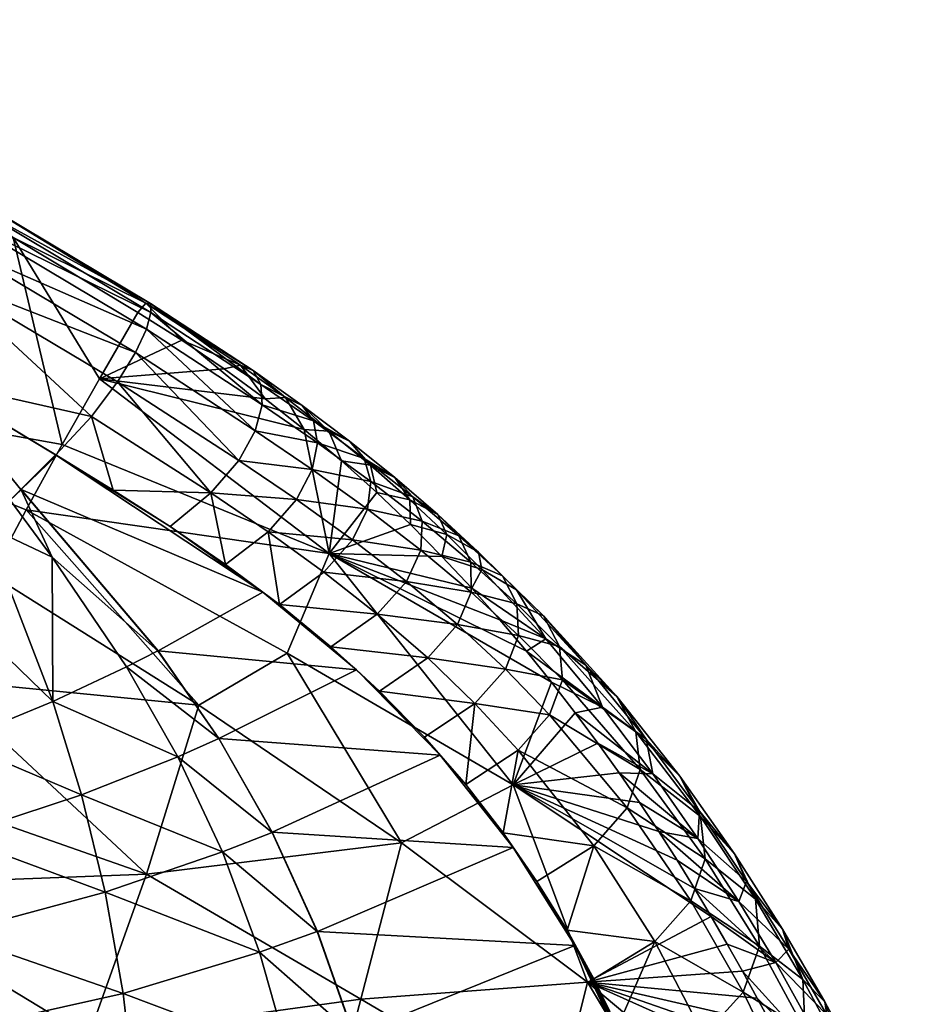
# Model space of a CAD drawing. Header units: millimetres. Extents: x -296 to 288, y -759 to -173.
# Tile 224 of 224: x 193 to 213, y -239 to -217. Entities that reach past the tile are written whole.
import ezdxf

# ---------------------------------------------------------------- set-up
doc = ezdxf.new("R2010")
doc.units = ezdxf.units.MM
doc.header["$MEASUREMENT"] = 0
doc.layers.add('Výchozí', color=7, linetype='Continuous', true_color=0x000000)

msp = doc.modelspace()

# ---------------------------------------------------------------- meshes
at = {"layer": 'Výchozí'}
mesh = msp.add_polyface(dxfattribs=at)
corners = [(194.83, -224.741, 190.347), (192.901, -221.583, 196.052), (195.689, -223.26, 196.048), (185.852, -224.746, 174.053), (193.999, -226.21, 184.517), (187.276, -218.312, 196.058), (190.097, -219.934, 196.055), (192.901, -221.583, 196.052), (187.276, -218.312, 196.058), (184.439, -216.718, 196.061), (193.195, -227.668, 178.562), (192.419, -229.117, 172.486), (191.215, -231.455, 162.347), (183.277, -230.153, 150.411), (190.085, -233.77, 151.921), (189.029, -236.064, 141.226), (181.078, -235.428, 125.368), (188.048, -238.339, 130.283), (187.143, -240.597, 119.111), (188.048, -238.339, 130.283), (189.029, -236.064, 141.226), (190.085, -233.77, 151.921), (191.215, -231.455, 162.347), (193.195, -227.668, 178.562), (178.975, -220.922, 173.978), (184.439, -216.718, 196.061), (186.312, -242.841, 107.729), (185.558, -245.073, 96.159), (179.261, -240.596, 99.162), (184.881, -247.294, 84.418), (186.77, -233.642, 199.309), (176.011, -226.33, 199.792), (185.864, -234.593, 198.885), (187.689, -232.686, 199.688), (188.619, -231.724, 200.021), (189.56, -230.759, 200.308), (190.429, -229.873, 200.531), (178.928, -222.942, 200.641), (190.456, -229.846, 200.537), (191.307, -228.984, 200.715), (191.36, -228.931, 200.725), (191.535, -228.754, 200.756), (192.272, -228.014, 200.871), (188.302, -223.138, 201.034), (192.272, -228.014, 200.871), (192.834, -227.451, 200.941), (191.36, -228.931, 200.725), (191.535, -228.754, 200.756), (191.085, -224.774, 201.031), (193.075, -227.211, 200.965), (192.834, -227.451, 200.941), (193.076, -227.21, 200.966), (193.849, -226.441, 201.027), (193.852, -226.438, 201.027), (185.504, -221.529, 201.037), (191.307, -228.984, 200.715), (193.476, -242.864, 126.003), (194.581, -239.429, 141.688), (199.657, -242.426, 143.224), (192.529, -246.174, 110.315), (198.819, -246.065, 127.598), (191.215, -231.455, 162.347), (192.419, -229.117, 172.486), (197.049, -232.027, 172.486), (195.88, -235.802, 157.528), (189.029, -236.064, 141.226), (190.085, -233.77, 151.921), (187.143, -240.597, 119.111), (188.048, -238.339, 130.283), (186.312, -242.841, 107.729), (185.558, -245.073, 96.159), (196.665, -223.876, 196.001), (194.83, -224.741, 190.347), (195.689, -223.26, 196.048), (197.612, -224.52, 195.863), (199.959, -228.643, 188.582), (199.02, -230.87, 180.124), (193.195, -227.668, 178.562), (193.999, -226.21, 184.517), (197.049, -232.027, 172.486), (192.419, -229.117, 172.486)]
mesh.append_faces([[corners[k] for k in face] for face in [(0, 1, 2, 2), (3, 1, 4, 4), (4, 1, 0, 0), (5, 6, 3, 3), (6, 7, 3, 3), (8, 3, 9, 9), (3, 10, 11, 11), (3, 11, 12, 12), (13, 14, 15, 15), (16, 17, 18, 18), (19, 16, 20, 20), (21, 13, 22, 22), (4, 23, 3, 3), (24, 25, 3, 3), (26, 16, 18, 18), (16, 13, 15, 15), (27, 28, 26, 26), (3, 12, 13, 13), (29, 28, 27, 27), (30, 31, 32, 32), (33, 31, 30, 30), (31, 34, 35, 35), (35, 36, 37, 37), (38, 37, 36, 36), (31, 33, 34, 34), (37, 39, 40, 40), (41, 42, 37, 37), (43, 44, 45, 45), (37, 46, 47, 47), (48, 43, 45, 45), (49, 48, 50, 50), (48, 49, 51, 51), (48, 51, 52, 52), (52, 53, 48, 48), (43, 37, 42, 42), (37, 43, 54, 54), (38, 55, 37, 37), (56, 57, 58, 58), (59, 56, 60, 60), (61, 62, 63, 63), (61, 63, 64, 64), (64, 57, 65, 65), (64, 65, 66, 66), (67, 68, 56, 56), (68, 65, 57, 57), (68, 57, 56, 56), (56, 59, 69, 69), (56, 69, 67, 67), (61, 64, 66, 66), (70, 69, 59, 59), (71, 72, 73, 73), (71, 74, 72, 72), (75, 76, 77, 77), (75, 77, 78, 78), (79, 80, 77, 77)]])
mesh = msp.add_polyface(dxfattribs=at)
corners = [(192.901, -221.583, 196.052), (195.861, -223.052, 197.215), (195.689, -223.26, 196.048), (191.988, -220.684, 198.235), (191.999, -220.885, 199.108), (195.979, -223.255, 199.112), (195.966, -223.057, 198.239), (191.898, -221.259, 199.827), (195.877, -223.627, 199.829), (195.979, -223.255, 199.112), (195.861, -223.052, 197.215), (191.662, -221.787, 200.385), (195.877, -223.627, 199.829), (195.636, -224.152, 200.385), (191.268, -222.447, 200.776), (195.234, -224.809, 200.774), (195.636, -224.152, 200.385), (194.648, -225.578, 200.99), (195.234, -224.809, 200.774), (191.085, -224.774, 201.031), (194.648, -225.578, 200.99), (193.852, -226.438, 201.027), (199.228, -227.436, 200.695), (197.937, -226.564, 200.779), (197.314, -227.288, 200.987), (194.648, -225.578, 200.99), (193.852, -226.438, 201.027), (195.136, -227.227, 201.019), (195.234, -224.809, 200.774), (198.308, -225.898, 200.374), (195.636, -224.152, 200.385), (195.877, -223.627, 199.829), (198.462, -225.321, 199.785), (195.979, -223.255, 199.112), (198.435, -224.864, 199.026), (195.861, -223.052, 197.215), (195.966, -223.057, 198.239), (198.261, -224.557, 198.111), (197.975, -224.433, 197.052), (196.665, -223.876, 196.001), (195.689, -223.26, 196.048), (198.526, -225.188, 195.636), (197.612, -224.52, 195.863), (193.867, -226.452, 201.027), (195.136, -227.227, 201.019), (193.852, -226.438, 201.027), (193.08, -227.215, 200.965), (193.849, -226.441, 201.027), (193.076, -227.21, 200.966)]
mesh.append_faces([[corners[k] for k in face] for face in [(0, 1, 2, 2), (1, 0, 3, 3), (4, 5, 6, 6), (4, 6, 3, 3), (7, 8, 9, 9), (7, 9, 4, 4), (6, 10, 3, 3), (8, 7, 11, 11), (12, 11, 13, 13), (14, 15, 16, 16), (14, 16, 11, 11), (17, 18, 14, 14), (17, 14, 19, 19), (20, 19, 21, 21), (22, 23, 24, 24), (25, 26, 27, 27), (27, 24, 25, 25), (24, 23, 28, 28), (24, 28, 25, 25), (23, 29, 30, 30), (23, 30, 28, 28), (31, 30, 29, 29), (31, 29, 32, 32), (33, 31, 32, 32), (33, 32, 34, 34), (35, 36, 37, 37), (35, 37, 38, 38), (36, 33, 34, 34), (36, 34, 37, 37), (39, 35, 38, 38), (40, 35, 39, 39), (38, 41, 42, 42), (42, 39, 38, 38), (43, 44, 45, 45), (46, 43, 47, 47), (45, 47, 43, 43), (48, 46, 47, 47)]])
mesh = msp.add_polyface(dxfattribs=at)
corners = [(204.269, -245.183, 145.456), (204.992, -241.141, 161.185), (208.902, -243.523, 163.892), (199.657, -242.426, 143.224), (200.662, -238.596, 159.007), (194.581, -239.429, 141.688), (195.88, -235.802, 157.528), (198.819, -246.065, 127.598), (193.476, -242.864, 126.003), (205.725, -238.219, 172.486), (209.703, -241.558, 172.486), (211.95, -243.646, 172.486), (212.53, -245.043, 169.829), (213.064, -246.405, 167.144), (211.95, -243.646, 172.486), (201.57, -235.104, 172.486), (197.049, -232.027, 172.486), (201.57, -235.104, 172.486), (205.725, -238.219, 172.486), (204.067, -233.806, 182.093), (199.02, -230.87, 180.124), (199.959, -228.643, 188.582), (204.361, -230.821, 191.407), (203.769, -230.121, 192.108), (203.141, -229.416, 192.772), (202.475, -228.706, 193.393), (203.769, -230.121, 192.108), (204.922, -231.514, 190.673), (205.954, -232.876, 189.12), (206.43, -233.544, 188.308), (206.883, -234.203, 187.476), (204.922, -231.514, 190.673), (205.452, -232.199, 189.91), (205.954, -232.876, 189.12), (207.313, -234.853, 186.624), (198.526, -225.188, 195.636), (194.83, -224.741, 190.347), (197.612, -224.52, 195.863), (199.401, -225.875, 195.327), (201.023, -227.282, 194.484), (201.77, -227.994, 193.967), (202.475, -228.706, 193.393), (200.234, -226.574, 194.94), (201.023, -227.282, 194.484), (193.999, -226.21, 184.517), (200.234, -226.574, 194.94), (199.401, -225.875, 195.327), (207.724, -235.495, 185.756), (210.13, -239.749, 179.326), (210.42, -240.326, 178.369), (205.725, -238.219, 172.486), (209.514, -238.574, 181.216), (209.829, -239.165, 180.276), (210.13, -239.749, 179.326), (209.703, -241.558, 172.486), (210.42, -240.326, 178.369), (210.699, -240.895, 177.404), (211.717, -243.108, 173.481), (211.476, -242.564, 174.47), (211.95, -243.646, 172.486), (210.967, -241.458, 176.432), (211.226, -242.014, 175.454), (211.476, -242.564, 174.47), (210.967, -241.458, 176.432), (208.115, -236.128, 184.873), (208.488, -236.752, 183.976), (201.57, -235.104, 172.486), (197.049, -232.027, 172.486), (193.195, -227.668, 178.562), (208.115, -236.128, 184.873), (208.845, -237.367, 183.067), (209.187, -237.974, 182.147), (209.514, -238.574, 181.216), (208.488, -236.752, 183.976), (208.845, -237.367, 183.067)]
mesh.append_faces([[corners[k] for k in face] for face in [(0, 1, 2, 2), (3, 4, 1, 1), (3, 1, 0, 0), (5, 6, 4, 4), (5, 4, 3, 3), (7, 3, 0, 0), (8, 3, 7, 7), (2, 9, 10, 10), (2, 11, 12, 12), (2, 12, 13, 13), (10, 14, 2, 2), (1, 9, 2, 2), (15, 6, 16, 16), (17, 18, 4, 4), (18, 1, 4, 4), (15, 4, 6, 6), (19, 20, 21, 21), (22, 21, 23, 23), (24, 21, 25, 25), (24, 26, 21, 21), (27, 21, 22, 22), (28, 29, 19, 19), (29, 30, 19, 19), (31, 32, 19, 19), (32, 33, 19, 19), (21, 27, 19, 19), (19, 30, 34, 34), (35, 36, 37, 37), (36, 35, 38, 38), (21, 39, 40, 40), (41, 21, 40, 40), (42, 43, 21, 21), (21, 36, 38, 38), (44, 36, 21, 21), (45, 21, 46, 46), (19, 34, 47, 47), (48, 49, 50, 50), (51, 52, 50, 50), (50, 52, 53, 53), (54, 55, 56, 56), (57, 54, 58, 58), (59, 54, 57, 57), (54, 60, 61, 61), (62, 54, 61, 61), (56, 63, 54, 54), (50, 49, 54, 54), (19, 64, 65, 65), (20, 19, 66, 66), (67, 68, 20, 20), (65, 50, 19, 19), (69, 19, 47, 47), (50, 70, 71, 71), (72, 50, 71, 71), (19, 50, 66, 66), (66, 67, 20, 20), (73, 74, 50, 50)]])
mesh = msp.add_polyface(dxfattribs=at)
corners = [(199.581, -226.763, 200.272), (198.308, -225.898, 200.374), (197.937, -226.564, 200.779), (199.228, -227.436, 200.695), (199.694, -226.167, 199.658), (198.462, -225.321, 199.785), (199.606, -225.681, 198.871), (198.435, -224.864, 199.026), (199.356, -225.334, 197.926), (198.261, -224.557, 198.111), (198.983, -225.16, 196.842), (197.975, -224.433, 197.052), (200.815, -227.649, 200.091), (200.886, -227.033, 199.451), (200.737, -226.517, 198.634), (200.411, -226.131, 197.66), (199.951, -225.906, 196.551), (202.031, -227.923, 199.158), (201.823, -227.374, 198.314), (201.422, -226.945, 197.314), (200.876, -226.669, 196.181), (202.383, -227.774, 196.89), (201.755, -227.441, 195.739), (198.526, -225.188, 195.636), (200.234, -226.574, 194.94), (199.401, -225.875, 195.327), (201.77, -227.994, 193.967), (201.023, -227.282, 194.484)]
mesh.append_faces([[corners[k] for k in face] for face in [(0, 1, 2, 2), (0, 2, 3, 3), (4, 5, 1, 1), (4, 1, 0, 0), (6, 7, 5, 5), (6, 5, 4, 4), (8, 9, 7, 7), (8, 7, 6, 6), (10, 11, 9, 9), (10, 9, 8, 8), (12, 0, 3, 3), (13, 4, 0, 0), (13, 0, 12, 12), (14, 6, 4, 4), (14, 4, 13, 13), (15, 8, 6, 6), (15, 6, 14, 14), (16, 10, 8, 8), (16, 8, 15, 15), (17, 13, 12, 12), (18, 14, 13, 13), (18, 13, 17, 17), (19, 15, 14, 14), (19, 14, 18, 18), (20, 16, 15, 15), (20, 15, 19, 19), (21, 19, 18, 18), (22, 20, 19, 19), (22, 19, 21, 21), (11, 10, 23, 23), (16, 20, 24, 24), (16, 24, 25, 25), (25, 23, 10, 10), (25, 10, 16, 16), (22, 26, 27, 27), (27, 24, 20, 20), (27, 20, 22, 22)]])
mesh = msp.add_polyface(dxfattribs=at)
corners = [(196.404, -228.04, 200.984), (197.314, -227.288, 200.987), (195.136, -227.227, 201.019), (198.848, -229.782, 200.738), (198.596, -228.155, 200.909), (197.646, -228.888, 200.897), (196.134, -230.815, 200.511), (197.492, -232.777, 199.943), (197.496, -232.776, 199.943), (196.137, -230.814, 200.511), (195.435, -231.173, 200.418), (196.581, -233.18, 199.82), (193.788, -231.95, 200.19), (198.477, -229.507, 200.795), (198.848, -229.782, 200.738), (197.646, -228.888, 200.897), (197.646, -228.888, 200.897), (196.404, -228.04, 200.984), (198.477, -229.507, 200.795), (195.136, -227.227, 201.019), (193.867, -226.452, 201.027), (198.477, -229.507, 200.795), (193.867, -226.452, 201.027), (193.08, -227.215, 200.965), (193.079, -227.216, 200.965), (193.773, -228.722, 200.829), (191.565, -229.794, 200.59), (191.621, -232.844, 199.87), (192.272, -228.014, 200.871), (193.076, -227.21, 200.966), (193.075, -227.211, 200.965), (192.834, -227.451, 200.941), (191.535, -228.754, 200.756), (191.106, -233.036, 199.791), (190.95, -233.093, 199.766), (191.28, -229.302, 200.663), (190.456, -229.846, 200.537), (191.106, -233.036, 199.791), (191.36, -228.931, 200.725), (191.36, -228.931, 200.725), (191.307, -228.984, 200.715)]
mesh.append_faces([[corners[k] for k in face] for face in [(0, 1, 2, 2), (3, 4, 5, 5), (5, 4, 1, 1), (5, 1, 0, 0), (6, 7, 8, 8), (6, 8, 9, 9), (10, 11, 7, 7), (10, 7, 6, 6), (12, 11, 10, 10), (13, 14, 15, 15), (16, 17, 18, 18), (19, 20, 17, 17), (21, 22, 23, 23), (21, 23, 9, 9), (18, 17, 20, 20), (23, 24, 6, 6), (23, 6, 9, 9), (25, 10, 6, 6), (26, 27, 12, 12), (10, 25, 12, 12), (25, 28, 12, 12), (29, 30, 24, 24), (29, 24, 23, 23), (25, 6, 24, 24), (31, 24, 30, 30), (26, 12, 28, 28), (28, 25, 31, 31), (32, 26, 28, 28), (24, 31, 25, 25), (33, 27, 26, 26), (34, 35, 36, 36), (26, 34, 37, 37), (35, 34, 26, 26), (26, 38, 35, 35), (35, 39, 40, 40), (35, 40, 36, 36), (26, 32, 38, 38)]])
mesh = msp.add_polyface(dxfattribs=at)
corners = [(199.228, -227.436, 200.695), (197.314, -227.288, 200.987), (198.596, -228.155, 200.909), (200.48, -228.333, 200.533), (199.839, -229.055, 200.756), (200.815, -227.649, 200.091), (201.683, -229.264, 200.282), (201.03, -229.995, 200.513), (202, -228.564, 199.822), (202.031, -227.923, 199.158), (202.823, -230.23, 199.933), (202.158, -230.975, 200.171), (203.127, -229.507, 199.459), (203.12, -228.836, 198.777), (202.855, -228.249, 197.912), (201.823, -227.374, 198.314), (202.383, -227.774, 196.89), (202.586, -228.22, 195.231), (201.755, -227.441, 195.739), (198.848, -229.782, 200.738), (199.997, -230.724, 200.491), (201.079, -231.713, 200.147), (202.085, -232.741, 199.701), (203.21, -231.992, 199.727), (201.77, -227.994, 193.967), (202.475, -228.706, 193.393), (198.688, -234.869, 199.061), (204.063, -235.209, 198.313), (202.435, -233.147, 199.504), (197.496, -232.776, 199.943), (200.565, -231.243, 200.321), (197.492, -232.777, 199.943), (198.683, -234.87, 199.061), (196.137, -230.814, 200.511), (198.477, -229.507, 200.795), (202.085, -232.741, 199.701), (201.079, -231.713, 200.147), (200.565, -231.243, 200.321), (202.435, -233.147, 199.504), (199.997, -230.724, 200.491), (200.565, -231.243, 200.321), (201.079, -231.713, 200.147), (199.997, -230.724, 200.491), (198.848, -229.782, 200.738), (198.477, -229.507, 200.795), (200.565, -231.243, 200.321)]
mesh.append_faces([[corners[k] for k in face] for face in [(0, 1, 2, 2), (3, 0, 2, 2), (3, 2, 4, 4), (5, 0, 3, 3), (6, 3, 4, 4), (6, 4, 7, 7), (8, 5, 3, 3), (8, 3, 6, 6), (9, 5, 8, 8), (10, 6, 7, 7), (10, 7, 11, 11), (12, 8, 6, 6), (13, 9, 8, 8), (14, 15, 9, 9), (16, 15, 14, 14), (17, 18, 16, 16), (19, 4, 2, 2), (19, 20, 7, 7), (19, 7, 4, 4), (20, 21, 11, 11), (20, 11, 7, 7), (21, 22, 23, 23), (21, 23, 11, 11), (18, 17, 24, 24), (17, 25, 24, 24), (26, 27, 28, 28), (29, 26, 28, 28), (29, 28, 30, 30), (31, 32, 26, 26), (33, 29, 30, 30), (33, 30, 34, 34), (35, 36, 37, 37), (35, 37, 38, 38), (39, 40, 41, 41), (42, 43, 44, 44), (42, 44, 45, 45)]])
mesh = msp.add_polyface(dxfattribs=at)
corners = [(203.127, -229.507, 199.459), (201.683, -229.264, 200.282), (202.823, -230.23, 199.933), (203.12, -228.836, 198.777), (202, -228.564, 199.822), (203.127, -229.507, 199.459), (202.855, -228.249, 197.912), (202.031, -227.923, 199.158), (203.891, -231.226, 199.485), (202.158, -230.975, 200.171), (203.21, -231.992, 199.727), (204.184, -230.475, 199.002), (203.891, -231.226, 199.485), (204.145, -229.769, 198.308), (204.184, -230.475, 199.002), (203.828, -229.138, 197.429), (203.29, -228.611, 196.394), (202.383, -227.774, 196.89), (202.586, -228.22, 195.231), (205.167, -231.463, 198.454), (205.101, -230.716, 197.756), (205.167, -231.463, 198.454), (204.74, -230.036, 196.872), (204.142, -229.453, 195.832), (203.368, -229, 194.663), (206.803, -232.624, 196.431), (206.377, -231.836, 195.562), (205.687, -231.133, 194.534), (204.796, -230.551, 193.374), (206.059, -232.075, 191.923), (202.475, -228.706, 193.393), (204.361, -230.821, 191.407), (203.769, -230.121, 192.108), (203.141, -229.416, 192.772), (204.922, -231.514, 190.673)]
mesh.append_faces([[corners[k] for k in face] for face in [(0, 1, 2, 2), (3, 4, 5, 5), (6, 7, 3, 3), (8, 2, 9, 9), (8, 9, 10, 10), (11, 0, 2, 2), (11, 2, 12, 12), (13, 3, 5, 5), (13, 5, 14, 14), (15, 6, 3, 3), (15, 3, 13, 13), (16, 17, 6, 6), (16, 6, 15, 15), (18, 17, 16, 16), (19, 11, 12, 12), (20, 13, 14, 14), (20, 14, 21, 21), (22, 15, 13, 13), (22, 13, 20, 20), (23, 16, 15, 15), (23, 15, 22, 22), (24, 18, 16, 16), (24, 16, 23, 23), (25, 20, 21, 21), (26, 22, 20, 20), (27, 23, 22, 22), (27, 22, 26, 26), (28, 24, 23, 23), (28, 23, 27, 27), (29, 28, 27, 27), (18, 24, 30, 30), (28, 29, 31, 31), (28, 31, 32, 32), (24, 28, 33, 33), (24, 33, 30, 30), (28, 32, 33, 33), (29, 34, 31, 31)]])
mesh = msp.add_polyface(dxfattribs=at)
corners = [(204.879, -232.247, 198.939), (203.891, -231.226, 199.485), (203.21, -231.992, 199.727), (204.179, -233.036, 199.183), (205.167, -231.463, 198.454), (203.891, -231.226, 199.485), (204.879, -232.247, 198.939), (206.609, -234.325, 197.589), (205.862, -235.171, 197.826), (206.902, -233.465, 197.115), (206.609, -234.325, 197.589), (206.803, -232.624, 196.431), (205.167, -231.463, 198.454), (206.377, -231.836, 195.562), (205.101, -230.716, 197.756), (208.351, -235.459, 195.512), (208.248, -234.517, 194.867), (207.788, -233.614, 194.041), (207.037, -232.787, 193.053), (205.687, -231.133, 194.534), (206.059, -232.075, 191.923), (209.009, -235.349, 192.363), (208.223, -234.4, 191.432), (207.183, -233.561, 190.348), (208.19, -235.007, 188.677), (203.008, -233.8, 199.157), (203.844, -234.879, 198.52), (202.085, -232.741, 199.701), (205.452, -232.199, 189.91), (204.922, -231.514, 190.673), (205.954, -232.876, 189.12), (206.43, -233.544, 188.308), (206.883, -234.203, 187.476), (207.313, -234.853, 186.624), (203.008, -233.8, 199.157), (204.063, -235.209, 198.313), (203.844, -234.879, 198.52), (202.435, -233.147, 199.504), (203.008, -233.8, 199.157), (202.085, -232.741, 199.701), (202.435, -233.147, 199.504)]
mesh.append_faces([[corners[k] for k in face] for face in [(0, 1, 2, 2), (0, 2, 3, 3), (4, 5, 6, 6), (7, 0, 3, 3), (7, 3, 8, 8), (9, 4, 6, 6), (9, 6, 10, 10), (11, 12, 9, 9), (13, 14, 11, 11), (15, 9, 10, 10), (16, 11, 9, 9), (17, 13, 11, 11), (17, 11, 16, 16), (18, 19, 13, 13), (18, 13, 17, 17), (20, 19, 18, 18), (21, 17, 16, 16), (22, 18, 17, 17), (22, 17, 21, 21), (23, 20, 18, 18), (23, 18, 22, 22), (24, 23, 22, 22), (3, 25, 26, 26), (25, 3, 2, 2), (25, 2, 27, 27), (8, 3, 26, 26), (20, 23, 28, 28), (20, 28, 29, 29), (23, 30, 28, 28), (31, 30, 23, 23), (32, 31, 24, 24), (24, 31, 23, 23), (24, 33, 32, 32), (34, 35, 36, 36), (34, 37, 35, 35), (38, 39, 40, 40)]])
mesh = msp.add_polyface(dxfattribs=at)
corners = [(195.627, -240.788, 195.792), (195.807, -244.603, 192.719), (199.766, -243.715, 193.009), (191.114, -241.619, 195.317), (190.59, -245.282, 192.328), (190.042, -241.755, 195.202), (191.114, -241.619, 195.318), (191.114, -241.619, 195.317), (195.627, -240.788, 195.792), (190.042, -241.755, 195.202), (195.358, -238.468, 197.333), (195.627, -240.788, 195.792), (199.053, -239.865, 196.142), (198.4, -237.543, 197.692), (191.351, -239.364, 196.845), (191.114, -241.619, 195.318), (190.399, -239.525, 196.727), (190.042, -241.755, 195.202), (194.958, -236.209, 198.578), (197.575, -235.307, 198.919), (191.513, -237.139, 198.113), (190.694, -237.319, 197.999), (197.492, -232.777, 199.943), (198.688, -234.869, 199.061), (197.496, -232.776, 199.943), (196.581, -233.18, 199.82), (198.683, -234.87, 199.061), (194.431, -234.033, 199.525), (191.601, -234.963, 199.118), (190.928, -235.153, 199.018), (190.694, -237.319, 197.999), (190.694, -237.319, 197.999), (190.928, -235.153, 199.018), (190.724, -235.209, 198.987), (190.694, -237.319, 197.999), (190.928, -235.153, 199.018), (193.788, -231.95, 200.19), (191.621, -232.844, 199.87), (191.106, -233.036, 199.791), (190.95, -233.093, 199.766), (191.106, -233.036, 199.791)]
mesh.append_faces([[corners[k] for k in face] for face in [(0, 1, 2, 2), (3, 4, 1, 1), (3, 1, 0, 0), (5, 4, 3, 3), (6, 7, 8, 8), (9, 7, 6, 6), (10, 11, 12, 12), (10, 12, 13, 13), (14, 15, 11, 11), (14, 11, 10, 10), (16, 17, 15, 15), (16, 15, 14, 14), (18, 10, 13, 13), (18, 13, 19, 19), (20, 14, 10, 10), (20, 10, 18, 18), (21, 16, 14, 14), (21, 14, 20, 20), (22, 23, 24, 24), (25, 19, 26, 26), (25, 26, 22, 22), (27, 18, 19, 19), (27, 19, 25, 25), (28, 20, 18, 18), (28, 18, 27, 27), (29, 21, 20, 20), (29, 20, 28, 28), (30, 31, 32, 32), (33, 34, 35, 35), (36, 27, 25, 25), (37, 28, 27, 27), (37, 27, 36, 36), (38, 29, 28, 28), (38, 28, 37, 37), (39, 33, 35, 35), (39, 35, 40, 40)]])
mesh = msp.add_polyface(dxfattribs=at)
corners = [(208.032, -236.403, 195.954), (206.609, -234.325, 197.589), (205.862, -235.171, 197.826), (207.225, -237.31, 196.174), (208.351, -235.459, 195.512), (206.609, -234.325, 197.589), (208.032, -236.403, 195.954), (208.248, -234.517, 194.867), (206.902, -233.465, 197.115), (209.198, -238.439, 194.107), (208.322, -239.41, 194.3), (209.561, -237.41, 193.712), (209.477, -236.366, 193.126), (209.009, -235.349, 192.363), (210.16, -240.409, 192.1), (209.276, -235.965, 189.707), (208.223, -234.4, 191.432), (208.19, -235.007, 188.677), (209.1, -236.412, 186.93), (206.868, -240.281, 194.28), (207.286, -241.327, 193.279), (206.397, -239.219, 195.239), (209.206, -241.443, 192.26), (207.657, -242.354, 192.241), (207.987, -243.362, 191.171), (209.925, -243.397, 190.088), (208.281, -244.349, 190.071), (208.544, -245.314, 188.945), (207.313, -234.853, 186.624), (207.724, -235.495, 185.756), (209.926, -237.776, 185.122), (208.115, -236.128, 184.873), (208.845, -237.367, 183.067), (208.488, -236.752, 183.976), (208.382, -244.785, 189.577), (208.281, -244.349, 190.071), (208.375, -244.76, 189.606), (208.544, -245.314, 188.945), (208.382, -244.785, 189.577), (208.281, -244.349, 190.071), (207.987, -243.362, 191.171), (208.375, -244.76, 189.606), (207.177, -241.094, 193.512), (208.375, -244.76, 189.606), (207.987, -243.362, 191.171), (207.657, -242.354, 192.241), (207.177, -241.094, 193.512), (207.657, -242.354, 192.241), (207.286, -241.327, 193.279), (207.177, -241.094, 193.512), (207.286, -241.327, 193.279), (206.868, -240.281, 194.28), (205.443, -237.397, 196.751), (207.177, -241.094, 193.512), (206.868, -240.281, 194.28)]
mesh.append_faces([[corners[k] for k in face] for face in [(0, 1, 2, 2), (0, 2, 3, 3), (4, 5, 6, 6), (7, 8, 4, 4), (9, 0, 3, 3), (9, 3, 10, 10), (11, 4, 6, 6), (11, 6, 9, 9), (12, 7, 4, 4), (13, 7, 12, 12), (14, 9, 10, 10), (15, 16, 13, 13), (17, 16, 15, 15), (18, 17, 15, 15), (10, 19, 20, 20), (10, 3, 21, 21), (10, 21, 19, 19), (20, 22, 10, 10), (22, 23, 24, 24), (25, 26, 27, 27), (25, 24, 26, 26), (28, 17, 18, 18), (29, 28, 18, 18), (18, 30, 31, 31), (18, 31, 29, 29), (30, 32, 33, 33), (33, 31, 30, 30), (23, 22, 20, 20), (34, 35, 36, 36), (37, 35, 38, 38), (39, 40, 41, 41), (42, 43, 44, 44), (42, 44, 45, 45), (46, 47, 48, 48), (49, 50, 51, 51), (52, 53, 54, 54)]])
mesh = msp.add_polyface(dxfattribs=at)
corners = [(205.862, -235.171, 197.826), (204.596, -235.968, 197.8), (205.268, -237.058, 197.007), (207.225, -237.31, 196.174), (205.866, -238.144, 196.151), (206.397, -239.219, 195.239), (203.844, -234.879, 198.52), (201.446, -243.237, 193.13), (201.989, -247.021, 189.355), (208.375, -244.76, 189.606), (207.177, -241.094, 193.512), (201.439, -243.239, 193.13), (199.766, -243.715, 193.009), (201.981, -247.024, 189.354), (195.807, -244.603, 192.719), (200.127, -247.497, 189.275), (200.508, -239.391, 196.29), (205.443, -237.397, 196.751), (200.501, -239.393, 196.289), (199.053, -239.865, 196.142), (195.627, -240.788, 195.792), (200.501, -239.393, 196.289), (200.508, -239.391, 196.29), (199.693, -237.083, 197.842), (200.508, -239.391, 196.29), (205.443, -237.397, 196.751), (204.063, -235.209, 198.313), (199.688, -237.085, 197.842), (198.4, -237.543, 197.692), (199.053, -239.865, 196.142), (198.688, -234.869, 199.061), (198.683, -234.87, 199.061), (197.575, -235.307, 198.919), (205.443, -237.397, 196.751), (206.868, -240.281, 194.28), (206.397, -239.219, 195.239), (205.268, -237.058, 197.007), (204.596, -235.968, 197.8), (205.443, -237.397, 196.751), (204.063, -235.209, 198.313), (204.596, -235.968, 197.8), (203.844, -234.879, 198.52), (205.443, -237.397, 196.751), (205.866, -238.144, 196.151), (205.268, -237.058, 197.007), (205.866, -238.144, 196.151), (204.063, -235.209, 198.313)]
mesh.append_faces([[corners[k] for k in face] for face in [(0, 1, 2, 2), (3, 4, 5, 5), (3, 2, 4, 4), (0, 6, 1, 1), (2, 3, 0, 0), (7, 8, 9, 9), (7, 9, 10, 10), (11, 8, 7, 7), (12, 13, 11, 11), (14, 15, 12, 12), (16, 7, 10, 10), (16, 10, 17, 17), (18, 11, 7, 7), (18, 7, 16, 16), (19, 12, 11, 11), (19, 11, 18, 18), (20, 12, 19, 19), (21, 18, 22, 22), (19, 18, 21, 21), (23, 24, 25, 25), (23, 25, 26, 26), (27, 21, 24, 24), (27, 24, 23, 23), (28, 29, 21, 21), (28, 21, 27, 27), (30, 23, 26, 26), (31, 27, 23, 23), (31, 23, 30, 30), (32, 28, 27, 27), (32, 27, 31, 31), (33, 34, 35, 35), (36, 37, 38, 38), (39, 40, 41, 41), (42, 43, 44, 44), (35, 45, 33, 33), (46, 38, 37, 37)]])
mesh = msp.add_polyface(dxfattribs=at)
corners = [(209.477, -236.366, 193.126), (208.351, -235.459, 195.512), (209.561, -237.41, 193.712), (210.16, -240.409, 192.1), (208.322, -239.41, 194.3), (209.206, -241.443, 192.26), (210.582, -239.298, 191.764), (209.198, -238.439, 194.107), (210.534, -238.157, 191.252), (210.078, -237.03, 190.566), (209.009, -235.349, 192.363), (209.276, -235.965, 189.707), (210.963, -242.302, 189.968), (211.453, -241.114, 189.701), (211.454, -239.882, 189.274), (211.023, -238.655, 188.677), (210.219, -237.482, 187.9), (209.1, -236.412, 186.93), (212.263, -241.538, 187.213), (211.867, -240.22, 186.715), (211.07, -238.949, 186.026), (209.926, -237.776, 185.122), (212.547, -241.734, 182.121), (211.373, -240.384, 181.36), (212.006, -241.629, 179.419), (209.187, -237.974, 182.147), (208.845, -237.367, 183.067), (210.13, -239.749, 179.326), (209.829, -239.165, 180.276), (209.514, -238.574, 181.216), (210.42, -240.326, 178.369), (210.699, -240.895, 177.404)]
mesh.append_faces([[corners[k] for k in face] for face in [(0, 1, 2, 2), (3, 4, 5, 5), (6, 2, 7, 7), (6, 7, 3, 3), (8, 0, 2, 2), (8, 2, 6, 6), (9, 10, 0, 0), (9, 0, 8, 8), (11, 10, 9, 9), (12, 3, 5, 5), (13, 6, 3, 3), (14, 8, 6, 6), (14, 6, 13, 13), (15, 9, 8, 8), (15, 8, 14, 14), (16, 11, 9, 9), (16, 9, 15, 15), (17, 11, 16, 16), (18, 14, 13, 13), (19, 15, 14, 14), (19, 14, 18, 18), (20, 16, 15, 15), (20, 15, 19, 19), (21, 17, 16, 16), (21, 16, 20, 20), (22, 20, 19, 19), (23, 21, 20, 20), (23, 20, 22, 22), (24, 23, 22, 22), (21, 23, 25, 25), (21, 25, 26, 26), (23, 24, 27, 27), (23, 27, 28, 28), (23, 29, 25, 25), (28, 29, 23, 23), (27, 24, 30, 30), (24, 31, 30, 30)]])

doc.saveas('drawing.dxf')
